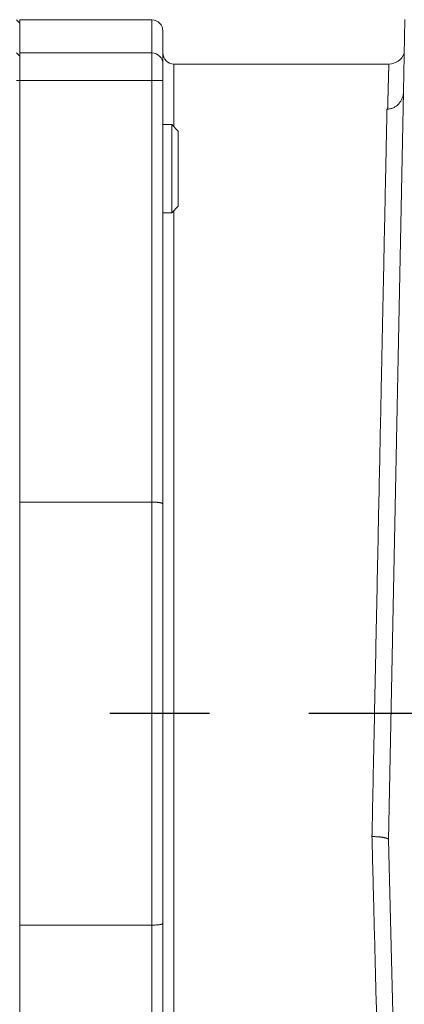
# Model space of a CAD drawing. Header units: metres. Extents: x 6538042 to 13082743, y 6022817 to 12049805.
# Tile 60 of 92: x 6539628.728 to 6539629.114, y 6024207.362 to 6024208.351. Entities that reach past the tile are written whole.
import ezdxf

# ---------------------------------------------------------------- set-up
doc = ezdxf.new("R2010")
doc.units = ezdxf.units.M
doc.header["$MEASUREMENT"] = 0
doc.linetypes.add('DOT_CENTER', pattern=[14, 12, -1, 0, -1])
doc.layers.get('0').update_dxf_attribs({"linetype": 'CONTINUOUS', "lineweight": 18})
doc.layers.add('1', color=7, linetype='CONTINUOUS')
doc.layers.add('d-komora zawory', color=7, linetype='CONTINUOUS', lineweight=13)

# ---------------------------------------------------------------- blocks, each defined once
blk = doc.blocks.new('D137B6R1_1', base_point=(93.64999948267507, 344.5435322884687))
at = {"color": 7, "linetype": 'Continuous'}
blk.add_circle((99.64999948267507, 350.5435322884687), 6, dxfattribs=at)
at = {"layer": '1', "color": 2, "linetype": 'DOT_CENTER'}
for p, q in [((99.64999948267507, 357.7435322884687), (99.64999948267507, 343.3435322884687)), ((106.8499994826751, 350.5435322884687), (92.44999948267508, 350.5435322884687))]:
    blk.add_line(p, q, dxfattribs=at)
blk = doc.blocks.new('Cover_Signaling_Device__43', base_point=(92.64999948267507, 237.5435322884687))
blk.add_blockref('D137B6R1_1', (93.64999948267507, 344.5435322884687))
blk = doc.blocks.new('Select_Cover_Pos_Recording__44', base_point=(92.64999948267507, 237.5435322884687))
blk.add_blockref('Cover_Signaling_Device__43', (92.64999948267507, 237.5435322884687))
blk = doc.blocks.new('Hand_Crank_Size_1__65', base_point=(227.649999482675, 256.0290661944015))
at = {"layer": '1', "color": 2, "linetype": 'DOT_CENTER'}
blk.add_line((291.5499994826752, 308.9935322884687), (-94.44356214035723, 308.9935322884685), dxfattribs=at)
blk = doc.blocks.new('Schraube_M_8x22_DIN_912_3__71', base_point=(70.6499994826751, 354.491006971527))
at = {"color": 7, "linetype": 'Continuous'}
for p, q in [((70.6499994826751, 362.491006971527), (71.44999948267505, 362.491006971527)), ((71.44999948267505, 362.491006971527), (71.44999948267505, 354.491006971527)), ((72.04999948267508, 361.8910069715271), (71.44999948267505, 362.491006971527)), ((72.04999948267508, 361.8910069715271), (72.04999948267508, 355.091006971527)), ((72.04999948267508, 355.091006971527), (71.44999948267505, 354.491006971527)), ((70.6499994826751, 354.491006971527), (71.44999948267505, 354.491006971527))]:
    blk.add_line(p, q, dxfattribs=at)
blk = doc.blocks.new('Schraube_M_8x22_DIN_912_2', base_point=(70.6499994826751, 354.491006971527))
at = {"color": 7, "linetype": 'Continuous'}
for p, q in [((70.6499994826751, 362.491006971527), (71.44999948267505, 362.491006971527)), ((71.44999948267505, 362.491006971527), (71.44999948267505, 354.491006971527)), ((72.04999948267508, 361.8910069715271), (71.44999948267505, 362.491006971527)), ((72.04999948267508, 361.8910069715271), (72.04999948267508, 355.091006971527)), ((72.04999948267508, 355.091006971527), (71.44999948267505, 354.491006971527)), ((70.6499994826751, 354.491006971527), (71.44999948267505, 354.491006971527))]:
    blk.add_line(p, q, dxfattribs=at)
blk = doc.blocks.new('Motor_BG1__72', base_point=(-85.65000051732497, 245.9935322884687))
at = {"color": 7, "linetype": 'Continuous'}
for p, q in [((57.64999948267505, 371.6935322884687), (57.34999948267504, 371.9935322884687)), ((57.64999948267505, 371.6935322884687), (57.64999948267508, 368.9935322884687)), ((57.64999948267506, 368.6935322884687), (57.34999948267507, 368.9935322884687)), ((57.64999948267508, 368.9935322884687), (57.64999948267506, 368.6935322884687)), ((57.64999948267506, 368.6935322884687), (57.64999948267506, 366.4935322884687)), ((57.64999948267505, 363.9935322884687), (57.64999948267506, 366.4935322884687)), ((57.64999948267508, 328.2029050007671), (57.64999948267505, 363.9935322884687)), ((57.64999948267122, 328.1559955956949), (57.64999948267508, 328.2029050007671)), ((57.64999948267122, 328.1559955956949), (57.64999948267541, 289.8310689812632)), ((57.64999948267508, 289.7841595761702), (57.64999948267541, 289.8310689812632)), ((57.64999948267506, 253.9935322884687), (57.64999948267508, 289.7841595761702))]:
    blk.add_line(p, q, dxfattribs=at)
at = {"color": 2, "linetype": 'Continuous'}
blk.add_line((57.64999948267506, 366.4935322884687), (57.34999948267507, 366.4935322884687), dxfattribs=at)
blk = doc.blocks.new('Gear_Housing__76', base_point=(57.64999948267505, 235.543532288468))
at = {"color": 7, "linetype": 'Continuous'}
for p, q in [((92.5179909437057, 365.4871081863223), (92.64999948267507, 372.0435322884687)), ((57.64999948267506, 371.9935322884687), (57.64999948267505, 371.6935322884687)), ((57.64999948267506, 371.9935322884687), (69.64999948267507, 371.9935322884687)), ((57.64999948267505, 371.6935322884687), (57.64999948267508, 368.9935322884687)), ((70.64999948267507, 370.9935322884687), (70.64999948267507, 368.9935322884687)), ((57.64999948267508, 368.9935322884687), (57.64999948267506, 368.6935322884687)), ((57.64999948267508, 368.9935322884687), (69.64999948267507, 368.9935322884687)), ((57.64999948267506, 368.6935322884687), (57.64999948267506, 366.4935322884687)), ((70.64999948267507, 368.9935322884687), (70.64999948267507, 367.9935322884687)), ((70.64999948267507, 367.9935322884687), (70.64999948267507, 366.4935322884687)), ((91.18327540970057, 367.9935322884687), (71.64999948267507, 367.9935322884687)), ((57.64999948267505, 363.9935322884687), (57.64999948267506, 366.4935322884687)), ((70.64999948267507, 328.0460911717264), (70.64999948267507, 366.4935322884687)), ((91.14999948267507, 297.5435322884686), (92.5179909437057, 365.4871081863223)), ((57.64999948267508, 328.2029050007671), (57.64999948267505, 363.9935322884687)), ((57.64999948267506, 328.1559955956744), (57.64999948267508, 328.2029050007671)), ((57.64999948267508, 328.2029050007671), (69.64999948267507, 328.2029050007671)), ((57.64999948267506, 328.1559955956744), (57.64999948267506, 289.8310689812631)), ((70.64999948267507, 328.0460911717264), (70.64999948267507, 289.940973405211)), ((92.1618518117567, 257.0694391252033), (91.14999948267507, 297.5435322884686)), ((57.64999948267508, 289.7841595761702), (57.64999948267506, 289.8310689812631)), ((57.64999948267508, 289.7841595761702), (69.6499994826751, 289.7841595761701)), ((57.64999948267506, 253.9935322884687), (57.64999948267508, 289.7841595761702)), ((70.64999948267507, 254.5577374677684), (70.64999948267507, 289.940973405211))]:
    blk.add_line(p, q, dxfattribs=at)
at = {"color": 2, "linetype": 'Continuous'}
for p, q in [((69.64999948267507, 371.9935322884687), (69.64999948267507, 368.9935322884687)), ((69.64999948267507, 368.9935322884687), (69.64999948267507, 366.4935322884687)), ((71.64999948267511, 362.291006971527), (71.64999948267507, 367.9935322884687)), ((57.64999948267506, 366.4935322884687), (69.64999948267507, 366.4935322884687)), ((69.64999948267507, 366.4935322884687), (70.64999948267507, 366.4935322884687)), ((69.64999948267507, 328.2029050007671), (69.64999948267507, 366.4935322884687)), ((71.64999948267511, 263.2960576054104), (71.64999948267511, 354.6910069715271)), ((69.64999948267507, 328.2029050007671), (69.6499994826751, 289.7841595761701)), ((69.64999948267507, 251.4935322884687), (69.6499994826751, 289.7841595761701))]:
    blk.add_line(p, q, dxfattribs=at)
at = {"color": 7, "linetype": 'Continuous'}
for centre, radius, start, end in [((69.64999948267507, 370.9935322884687), 1, 0, 90), ((69.6499994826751, 367.9935322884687), 0.9999999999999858, 0, 90.00000000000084), ((71.64999948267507, 368.9935322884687), 1, 180, 270), ((91.18327540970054, 369.4935322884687), 1.5, 270.0000000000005, 339.4765861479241)]:
    blk.add_arc(centre, radius, start, end, dxfattribs=at)
at = {"color": 2, "linetype": 'Continuous'}
for points in [[(91.0731870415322, 363.8936611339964), (91.07351036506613, 363.9057022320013), (91.07383323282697, 363.9177263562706), (91.07415564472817, 363.9297335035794), (91.07447760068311, 363.9417236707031), (91.07479910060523, 363.953696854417), (91.07512014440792, 363.9656530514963), (91.07544073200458, 363.9775922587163), (91.07576806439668, 363.9897826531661), (91.07609491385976, 364.0019550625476), (91.07642128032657, 364.0141094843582), (91.07674716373, 364.0262459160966), (91.07707256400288, 364.0383643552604), (91.07739748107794, 364.0504647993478), (91.07772191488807, 364.0625472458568), (91.07804586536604, 364.0746116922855), (91.07836933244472, 364.086658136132), (91.07869231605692, 364.0986865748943), (91.07901481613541, 364.1106970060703), (91.07933683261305, 364.1226894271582), (91.07965836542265, 364.1346638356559), (91.07997941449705, 364.1466202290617), (91.080299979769, 364.1585586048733), (91.0806200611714, 364.170478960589), (91.080939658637, 364.1823812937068), (91.08125877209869, 364.1942656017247), (91.08157740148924, 364.2061318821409), (91.08189554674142, 364.2179801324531), (91.0822132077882, 364.2298103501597), (91.08253038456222, 364.2416225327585), (91.08284707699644, 364.2534166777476), (91.08316328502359, 364.2651927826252), (91.0834790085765, 364.2769508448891), (91.08379424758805, 364.2886908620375), (91.08410900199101, 364.3004128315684), (91.08442327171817, 364.3121167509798), (91.08473705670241, 364.32380261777), (91.08505035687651, 364.3354704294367), (91.08536317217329, 364.3471201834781), (91.0856755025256, 364.3587518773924), (91.08598734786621, 364.3703655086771), (91.08629870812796, 364.3819610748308), (91.0866095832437, 364.3935385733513), (91.0869199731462, 364.4050980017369), (91.08722987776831, 364.4166393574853), (91.0875392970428, 364.4281626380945), (91.08784823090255, 364.4396678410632), (91.08815667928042, 364.4511549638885), (91.08846464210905, 364.4626240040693), (91.08877211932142, 364.4740749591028), (91.08907911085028, 364.4855078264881), (91.08938561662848, 364.4969226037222), (91.08969163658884, 364.5083192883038), (91.08999717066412, 364.5196978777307), (91.09030221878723, 364.5310583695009), (91.09060678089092, 364.5424007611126), (91.09091085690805, 364.5537250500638), (91.09121444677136, 364.5650312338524), (91.09151755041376, 364.5763193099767), (91.09182016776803, 364.5875892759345), (91.092122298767, 364.598841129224), (91.09242394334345, 364.6100748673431), (91.09272510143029, 364.6212904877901), (91.0930257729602, 364.6324879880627), (91.09332595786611, 364.6436673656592), (91.0936256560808, 364.6548286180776), (91.09392486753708, 364.6659717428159), (91.0942235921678, 364.677096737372), (91.09452182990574, 364.6882035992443), (91.09481958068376, 364.6992923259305), (91.09511684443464, 364.7103629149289), (91.0954136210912, 364.7214153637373), (91.09570991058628, 364.7324496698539), (91.09600571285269, 364.7434658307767), (91.09630102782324, 364.7544638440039), (91.09659585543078, 364.7654437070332), (91.09689019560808, 364.776405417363), (91.09718404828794, 364.787348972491), (91.09747741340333, 364.7982743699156), (91.09777029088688, 364.8091816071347), (91.09806268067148, 364.8200706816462), (91.09835458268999, 364.8309415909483), (91.0986459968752, 364.841794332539), (91.09893692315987, 364.8526289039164), (91.09922736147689, 364.8634453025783), (91.09951731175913, 364.8742435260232), (91.09980677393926, 364.8850235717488), (91.1000957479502, 364.8957854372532), (91.10038423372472, 364.9065291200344), (91.10067223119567, 364.9172546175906), (91.10095974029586, 364.9279619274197), (91.10124676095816, 364.9386510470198), (91.10153329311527, 364.949321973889), (91.10181933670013, 364.9599747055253), (91.10210489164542, 364.9706092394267), (91.10238995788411, 364.9812255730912), (91.10267453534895, 364.991823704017), (91.10295862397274, 365.002403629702), (91.10324222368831, 365.0129653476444), (91.10352533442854, 365.0235088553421), (91.10380795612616, 365.0340341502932), (91.10409008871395, 365.0445412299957), (91.1043717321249, 365.0550300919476), (91.10465288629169, 365.0655007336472), (91.10493355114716, 365.0759531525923), (91.10521372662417, 365.0863873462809), (91.1054934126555, 365.0968033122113), (91.105772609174, 365.1072010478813), (91.10605131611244, 365.1175805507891), (91.10632953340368, 365.1279418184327), (91.10660726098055, 365.1382848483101), (91.10688449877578, 365.1486096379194), (91.10716124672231, 365.1589161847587), (91.10743750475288, 365.1692044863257), (91.10771327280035, 365.1794745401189), (91.1079885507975, 365.1897263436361), (91.10826333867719, 365.1999598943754), (91.10853763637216, 365.2101751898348), (91.10881144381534, 365.2203722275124), (91.10908476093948, 365.2305510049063), (91.10935758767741, 365.2407115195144), (91.10962992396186, 365.2508537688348), (91.10990176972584, 365.2609777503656), (91.11017312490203, 365.2710834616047), (91.11044398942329, 365.2811709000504), (91.11071436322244, 365.2912400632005), (91.11098424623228, 365.301290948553), (91.11125363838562, 365.3113235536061), (91.11152253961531, 365.321337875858), (91.1117909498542, 365.3313339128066), (91.11205886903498, 365.3413116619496), (91.11232629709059, 365.3512711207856), (91.1125932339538, 365.3612122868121), (91.11285967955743, 365.3711351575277), (91.11312563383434, 365.3810397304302), (91.11339109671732, 365.3909260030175), (91.11365606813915, 365.4007939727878), (91.11392054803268, 365.4106436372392), (91.11418453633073, 365.4204749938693), (91.11444803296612, 365.4302880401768), (91.11471103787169, 365.4400827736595), (91.11497355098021, 365.4498591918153), (91.1152355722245, 365.4596172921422), (91.11549710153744, 365.4693570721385), (91.11575813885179, 365.4790785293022), (91.1160186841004, 365.4887816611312), (91.11627873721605, 365.4984664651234), (91.11653829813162, 365.5081329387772), (91.11679736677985, 365.5177810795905), (91.11705594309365, 365.5274108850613), (91.1173140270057, 365.5370223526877), (91.117571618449, 365.5466154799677), (91.11782871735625, 365.5561902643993), (91.11808532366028, 365.5657467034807), (91.11834143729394, 365.5752847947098), (91.11859705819, 365.5848045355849), (91.11885218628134, 365.5943059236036), (91.11910682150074, 365.6037889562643), (91.11936096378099, 365.6132536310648), (91.11961461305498, 365.6226999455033), (91.11986776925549, 365.6321278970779), (91.12012043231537, 365.6415374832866), (91.12037260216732, 365.6509287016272), (91.12062427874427, 365.660301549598), (91.12087546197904, 365.6696560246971), (91.12112615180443, 365.6789921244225), (91.12137634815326, 365.688309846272), (91.12162605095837, 365.697609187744), (91.12187526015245, 365.7068901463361), (91.12212397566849, 365.7161527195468), (91.12237219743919, 365.7253969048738), (91.12261992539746, 365.7346226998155), (91.12286715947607, 365.7438301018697), (91.12311389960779, 365.7530191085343), (91.12336014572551, 365.7621897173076), (91.12360589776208, 365.7713419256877), (91.12385115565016, 365.7804757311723), (91.12409591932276, 365.7895911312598), (91.12434018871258, 365.7986881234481), (91.12458396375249, 365.8077667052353), (91.12482724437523, 365.8168268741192), (91.12507003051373, 365.8258686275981), (91.12531232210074, 365.8348919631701), (91.12555411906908, 365.843896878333), (91.12579542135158, 365.852883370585), (91.12603622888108, 365.8618514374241), (91.1262765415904, 365.8708010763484), (91.12651635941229, 365.8797322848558), (91.12675568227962, 365.8886450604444), (91.1269945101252, 365.8975394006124), (91.12723284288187, 365.9064153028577), (91.1274706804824, 365.9152727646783), (91.1277080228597, 365.9241117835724), (91.12794486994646, 365.9329323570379), (91.12818122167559, 365.941734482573), (91.12841707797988, 365.9505181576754), (91.12865243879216, 365.9592833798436), (91.12888730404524, 365.9680301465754), (91.12912167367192, 365.9767584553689), (91.12935554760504, 365.985468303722), (91.12958892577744, 365.994159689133), (91.12982180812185, 366.0028326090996), (91.13005419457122, 366.0114870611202), (91.13028608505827, 366.0201230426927), (91.13051747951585, 366.0287405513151), (91.13074837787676, 366.0373395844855), (91.13097878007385, 366.0459201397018), (91.13120868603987, 366.0544822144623), (91.13143809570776, 366.0630258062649), (91.13166700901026, 366.0715509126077), (91.13189542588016, 366.0800575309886), (91.13212334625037, 366.0885456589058), (91.13235077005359, 366.0970152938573), (91.13257769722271, 366.105466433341), (91.1328041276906, 366.1138990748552), (91.13303006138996, 366.1223132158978), (91.1332554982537, 366.1307088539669), (91.13348043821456, 366.1390859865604), (91.13370488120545, 366.1474446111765), (91.13392882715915, 366.1557847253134), (91.13415227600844, 366.1641063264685), (91.13437522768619, 366.1724094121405), (91.1345976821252, 366.1806939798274), (91.13481963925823, 366.1889600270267), (91.13504109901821, 366.1972075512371), (91.13525904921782, 366.2053243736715), (91.13547651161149, 366.213423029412), (91.13569348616, 366.2215035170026), (91.13590997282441, 366.2295658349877), (91.13612597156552, 366.2376099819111), (91.13634148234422, 366.2456359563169), (91.13655650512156, 366.2536437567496), (91.13677103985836, 366.261633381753), (91.13698508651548, 366.2696048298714), (91.13719864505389, 366.2775580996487), (91.13741171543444, 366.2854931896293), (91.13762429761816, 366.2934100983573), (91.1378363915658, 366.3013088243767), (91.13804799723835, 366.3091893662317), (91.13825911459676, 366.3170517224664), (91.13846974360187, 366.324895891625), (91.13867988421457, 366.3327218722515), (91.13888953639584, 366.3405296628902), (91.1390987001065, 366.3483192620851), (91.13930737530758, 366.3560906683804), (91.13951556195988, 366.3638438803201), (91.13972326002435, 366.3715788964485), (91.13993046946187, 366.3792957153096), (91.14013719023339, 366.3869943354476), (91.14034342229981, 366.3946747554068), (91.14054916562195, 366.4023369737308), (91.14075442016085, 366.4099809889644), (91.14095918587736, 366.4176067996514), (91.14116346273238, 366.4252144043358), (91.1413672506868, 366.432803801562), (91.14157054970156, 366.4403749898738), (91.14177335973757, 366.4479279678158), (91.1419756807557, 366.4554627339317), (91.1421775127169, 366.4629792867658), (91.14237885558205, 366.4704776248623), (91.14257970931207, 366.4779577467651), (91.14278007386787, 366.4854196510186), (91.14297994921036, 366.4928633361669), (91.14317933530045, 366.5002888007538), (91.143378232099, 366.5076960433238), (91.14357663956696, 366.515085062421), (91.14377455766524, 366.5224558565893), (91.14397198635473, 366.529808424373), (91.14416892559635, 366.5371427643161), (91.14436537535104, 366.5444588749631), (91.14456133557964, 366.5517567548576), (91.1447568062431, 366.5590364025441), (91.1449517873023, 366.5662978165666), (91.14514627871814, 366.5735409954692), (91.14534028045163, 366.580765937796), (91.14553379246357, 366.5879726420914), (91.14572681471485, 366.5951611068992), (91.14591934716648, 366.6023313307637), (91.14611138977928, 366.609483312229), (91.14630294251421, 366.6166170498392), (91.14649400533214, 366.6237325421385), (91.14668457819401, 366.630829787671), (91.14687466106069, 366.6379087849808), (91.14706425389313, 366.644969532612), (91.1472533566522, 366.6520120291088), (91.14744196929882, 366.6590362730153), (91.14763009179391, 366.6660422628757), (91.14781772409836, 366.673029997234), (91.14800486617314, 366.6799994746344), (91.14819151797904, 366.6869506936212), (91.14837767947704, 366.6938836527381), (91.14856335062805, 366.7007983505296), (91.14874853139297, 366.7076947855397), (91.14893322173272, 366.7145729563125), (91.14911742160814, 366.7214328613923), (91.14930113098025, 366.728274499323), (91.14948434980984, 366.7350978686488), (91.14966707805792, 366.7419029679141), (91.14984931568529, 366.7486897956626), (91.15003106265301, 366.7554583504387), (91.15021231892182, 366.7622086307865), (91.15039308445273, 366.7689406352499), (91.15057335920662, 366.7756543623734), (91.1507531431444, 366.7823498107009), (91.15093243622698, 366.7890269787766), (91.15111123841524, 366.7956858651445), (91.15128954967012, 366.802326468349), (91.15146736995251, 366.808948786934), (91.15164469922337, 366.8155528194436), (91.15182153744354, 366.8221385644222), (91.15199788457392, 366.8287060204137), (91.15217374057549, 366.8352551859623), (91.15234910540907, 366.841786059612), (91.15252397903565, 366.8482986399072), (91.15269836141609, 366.8547929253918), (91.15287225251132, 366.8612689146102), (91.15304565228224, 366.8677266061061), (91.15321856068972, 366.8741659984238), (91.15339097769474, 366.8805870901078), (91.15356290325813, 366.8869898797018), (91.15373433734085, 366.89337436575), (91.1539052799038, 366.8997405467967), (91.15407573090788, 366.9060884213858), (91.15424569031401, 366.9124179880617), (91.15441515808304, 366.9187292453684), (91.15458413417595, 366.9250221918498), (91.15475261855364, 366.9312968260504), (91.15492061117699, 366.9375531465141), (91.15508811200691, 366.9437911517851), (91.15525512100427, 366.9500108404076), (91.15542163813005, 366.9562122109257), (91.15558766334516, 366.9623952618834), (91.15575319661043, 366.9685599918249), (91.15591823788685, 366.9747063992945), (91.15608278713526, 366.980834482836), (91.15624684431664, 366.9869442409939), (91.15641040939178, 366.9930356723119), (91.15657348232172, 366.9991087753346), (91.1567360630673, 367.0051635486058), (91.15689815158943, 367.0111999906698), (91.15705974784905, 367.0172181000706), (91.157220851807, 367.0232178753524), (91.15738146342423, 367.0291993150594), (91.15754158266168, 367.0351624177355), (91.15770120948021, 367.0411071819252), (91.15786034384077, 367.0470336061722), (91.15801898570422, 367.0529416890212), (91.1581771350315, 367.0588314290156), (91.15833479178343, 367.0647028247), (91.15849195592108, 367.0705558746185), (91.1586486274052, 367.0763905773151), (91.1588048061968, 367.082206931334), (91.15896049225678, 367.0880049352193), (91.159115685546, 367.0937845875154), (91.15927038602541, 367.0995458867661), (91.15942459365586, 367.1052888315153), (91.15957830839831, 367.1110134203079), (91.15973153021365, 367.1167196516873), (91.1598842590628, 367.122407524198), (91.16003649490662, 367.1280770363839), (91.16018823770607, 367.1337281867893), (91.16033948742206, 367.1393609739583), (91.1604902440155, 367.1449753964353), (91.16064050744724, 367.1505714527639), (91.16079027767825, 367.1561491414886), (91.16093955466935, 367.1617084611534), (91.16108833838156, 367.1672494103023), (91.16123662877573, 367.1727719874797), (91.1613844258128, 367.1782761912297), (91.16153172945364, 367.1837620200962), (91.16167853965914, 367.1892294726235), (91.16182485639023, 367.1946785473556), (91.16197067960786, 367.200109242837), (91.16211600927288, 367.2055215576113), (91.16226084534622, 367.210915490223), (91.16240518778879, 367.2162910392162), (91.16254903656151, 367.2216482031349), (91.16269239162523, 367.2269869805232), (91.16283525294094, 367.2323073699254), (91.16297762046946, 367.2376093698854), (91.1631194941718, 367.2428929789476), (91.16326087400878, 367.2481581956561), (91.16340175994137, 367.2534050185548), (91.16354215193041, 367.2586334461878), (91.16368204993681, 367.2638434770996), (91.16382145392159, 367.2690351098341), (91.16396036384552, 367.2742083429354), (91.16409877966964, 367.2793631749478), (91.1642367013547, 367.2844996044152), (91.16437412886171, 367.2896176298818), (91.16451106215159, 367.294717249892), (91.1646475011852, 367.2997984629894), (91.16478344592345, 367.3048612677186), (91.16491889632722, 367.3099056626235), (91.16505385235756, 367.3149316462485), (91.16518831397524, 367.3199392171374), (91.16532228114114, 367.3249283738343), (91.16545575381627, 367.3298991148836), (91.16558873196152, 367.3348514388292), (91.1657212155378, 367.3397853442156), (91.16585320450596, 367.3447008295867), (91.16598469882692, 367.3495978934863), (91.1661156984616, 367.3544765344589), (91.16624620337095, 367.3593367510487), (91.16637621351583, 367.3641785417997), (91.16650572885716, 367.3690019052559), (91.16663474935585, 367.3738068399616), (91.1667632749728, 367.3785933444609), (91.16689130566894, 367.3833614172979), (91.16701884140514, 367.3881110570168), (91.16714588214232, 367.3928422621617), (91.16727242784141, 367.3975550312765), (91.16739847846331, 367.4022493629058), (91.16752403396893, 367.4069252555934), (91.16764909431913, 367.4115827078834), (91.16777365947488, 367.41622171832), (91.16789772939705, 367.4208422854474), (91.16802130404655, 367.4254444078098), (91.1681443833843, 367.4300280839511), (91.16826696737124, 367.4345933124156), (91.16838905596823, 367.4391400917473), (91.1685106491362, 367.4436684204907), (91.168631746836, 367.4481782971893), (91.16875234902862, 367.4526697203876), (91.16887245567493, 367.4571426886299), (91.16899206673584, 367.4615972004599), (91.16911118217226, 367.466033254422), (91.16922980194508, 367.4704508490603), (91.16934792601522, 367.4748499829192), (91.16946555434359, 367.4792306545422), (91.1695826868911, 367.4835928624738), (91.16969932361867, 367.4879366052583), (91.16981546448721, 367.4922618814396), (91.16993110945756, 367.4965686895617), (91.17004625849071, 367.5008570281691), (91.17016091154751, 367.5051268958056), (91.17027506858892, 367.5093782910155), (91.1703887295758, 367.5136112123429), (91.17050189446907, 367.5178256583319), (91.17061456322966, 367.5220216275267), (91.17072673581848, 367.5261991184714), (91.1708384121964, 367.5303581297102), (91.17094959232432, 367.5344986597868), (91.17106027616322, 367.5386207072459), (91.17117046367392, 367.5427242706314), (91.17127951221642, 367.5467854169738), (91.17138806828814, 367.5508282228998), (91.17149613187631, 367.5548526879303), (91.171603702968, 367.5588588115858), (91.17171078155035, 367.5628465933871), (91.17181736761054, 367.5668160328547), (91.17192346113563, 367.5707671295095), (91.17202906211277, 367.5746998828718), (91.17213417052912, 367.5786142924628), (91.17223878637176, 367.5825103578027), (91.17234290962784, 367.5863880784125), (91.17244654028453, 367.5902474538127), (91.17254967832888, 367.5940884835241), (91.17265232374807, 367.5979111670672), (91.17275447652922, 367.6017155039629), (91.17285613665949, 367.6055014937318), (91.17295730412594, 367.6092691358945), (91.17305797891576, 367.6130184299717), (91.17315816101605, 367.6167493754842), (91.17325785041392, 367.6204619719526), (91.1733570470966, 367.6241562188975), (91.17345575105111, 367.6278321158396), (91.17355396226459, 367.6314896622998), (91.17365168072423, 367.6351288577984), (91.1737489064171, 367.6387497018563), (91.17384563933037, 367.6423521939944), (91.17394187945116, 367.6459363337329), (91.17403762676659, 367.6495021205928), (91.17413288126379, 367.6530495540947), (91.17422764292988, 367.6565786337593), (91.17432191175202, 367.6600893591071), (91.17441568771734, 367.6635817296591), (91.17450897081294, 367.6670557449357), (91.17460176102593, 367.6705114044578), (91.17469405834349, 367.673948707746), (91.17478586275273, 367.6773676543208), (91.17487717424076, 367.680768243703), (91.17496799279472, 367.6841504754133), (91.17505831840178, 367.6875143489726), (91.17514815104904, 367.6908598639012), (91.17523749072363, 367.6941870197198), (91.17532633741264, 367.6974958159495), (91.17541469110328, 367.7007862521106), (91.17550255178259, 367.7040583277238), (91.17558991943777, 367.7073120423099), (91.1756767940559, 367.7105473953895), (91.17576317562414, 367.7137643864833), (91.17584906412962, 367.716963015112), (91.17593445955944, 367.7201432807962), (91.17601936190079, 367.7233051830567), (91.17610377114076, 367.7264487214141), (91.17618768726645, 367.7295738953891), (91.176271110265, 367.7326807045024), (91.1763540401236, 367.7357691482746), (91.17643647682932, 367.7388392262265), (91.17651842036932, 367.7418909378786), (91.17659987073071, 367.7449242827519), (91.17668082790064, 367.7479392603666), (91.17676129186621, 367.7509358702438), (91.17684126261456, 367.753914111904), (91.17692074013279, 367.7568739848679), (91.17699972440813, 367.7598154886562), (91.17707821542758, 367.7627386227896), (91.1771562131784, 367.7656433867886), (91.17723371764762, 367.7685297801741), (91.1773107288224, 367.7713978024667), (91.17738724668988, 367.774247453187), (91.17746327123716, 367.7770787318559), (91.17753880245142, 367.7798916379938), (91.17761384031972, 367.7826861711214), (91.17768838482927, 367.7854623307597), (91.17776243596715, 367.7882201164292), (91.17783599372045, 367.7909595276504), (91.1779090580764, 367.7936805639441), (91.17798162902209, 367.7963832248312), (91.17805370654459, 367.7990675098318), (91.17812529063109, 367.8017334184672), (91.17819638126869, 367.8043809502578), (91.17826697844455, 367.8070101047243), (91.1783370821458, 367.8096208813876), (91.1784066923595, 367.8122132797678), (91.17847580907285, 367.8147872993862), (91.178544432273, 367.8173429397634), (91.178612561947, 367.8198802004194), (91.17868019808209, 367.8223990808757), (91.17874734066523, 367.8248995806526), (91.1788139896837, 367.8273816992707), (91.1788801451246, 367.829845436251), (91.17894580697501, 367.832290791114), (91.17901097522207, 367.8347177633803), (91.17907564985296, 367.8371263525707), (91.17913983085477, 367.8395165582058), (91.17920351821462, 367.8418883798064), (91.1792667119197, 367.8442418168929), (91.179329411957, 367.8465768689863), (91.17939161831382, 367.848893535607), (91.17945333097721, 367.851191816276), (91.17951454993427, 367.8534717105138), (91.17957527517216, 367.8557332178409), (91.17963550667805, 367.8579763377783), (91.17969524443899, 367.8602010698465), (91.17975448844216, 367.8624074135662), (91.17981323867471, 367.8645953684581), (91.1798714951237, 367.8667649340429), (91.17992925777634, 367.8689161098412), (91.17998652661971, 367.8710488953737), (91.18004330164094, 367.8731632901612), (91.18009958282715, 367.8752592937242), (91.18015537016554, 367.8773369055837), (91.18021066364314, 367.8793961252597), (91.18026546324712, 367.8814369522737), (91.1803197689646, 367.8834593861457), (91.18037358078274, 367.8854634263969), (91.18042689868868, 367.8874490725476), (91.1804797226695, 367.8894163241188), (91.18053205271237, 367.8913651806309), (91.18058388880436, 367.8932956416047), (91.1806352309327, 367.8952077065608), (91.18068607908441, 367.89710137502), (91.18073643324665, 367.898976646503), (91.18078629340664, 367.9008335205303), (91.1808356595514, 367.9026719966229), (91.18088453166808, 367.9044920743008), (91.18093290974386, 367.9062937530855), (91.18098079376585, 367.9080770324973), (91.18102818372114, 367.9098419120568), (91.1810750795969, 367.9115883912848), (91.18112148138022, 367.9133164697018), (91.18116738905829, 367.9150261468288), (91.18121280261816, 367.9167174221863), (91.18125772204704, 367.918390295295), (91.18130214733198, 367.9200447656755), (91.1813460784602, 367.9216808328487), (91.18138951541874, 367.9232984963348), (91.18143245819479, 367.924897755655), (91.18147490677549, 367.9264786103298), (91.18151686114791, 367.9280410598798), (91.1815583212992, 367.9295851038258), (91.18159928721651, 367.9311107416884), (91.18163975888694, 367.9326179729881), (91.18167973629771, 367.9341067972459), (91.1817192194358, 367.9355772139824), (91.18175820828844, 367.9370292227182), (91.18179670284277, 367.938462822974), (91.18183470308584, 367.9398780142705), (91.18187220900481, 367.9412747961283), (91.18190922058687, 367.9426531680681), (91.18194573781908, 367.9440131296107), (91.18198176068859, 367.9453546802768), (91.18201728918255, 367.9466778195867), (91.18205232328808, 367.9479825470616), (91.18208686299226, 367.9492688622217), (91.18212090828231, 367.9505367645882), (91.18215445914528, 367.9517862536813), (91.18218751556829, 367.9530173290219), (91.18222007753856, 367.9542299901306), (91.18225214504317, 367.955424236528), (91.18228371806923, 367.9566000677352), (91.18231479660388, 367.9577574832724), (91.18234538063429, 367.9588964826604), (91.18237547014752, 367.9600170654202), (91.18240506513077, 367.9611192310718), (91.1824341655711, 367.9622029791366), (91.18246277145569, 367.9632683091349), (91.18249088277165, 367.9643152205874), (91.18251849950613, 367.9653437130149), (91.1825456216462, 367.9663537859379), (91.18257224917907, 367.9673454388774), (91.18259838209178, 367.9683186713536), (91.18262402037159, 367.9692734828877), (91.18264916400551, 367.9702098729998), (91.18267381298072, 367.9711278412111), (91.18269796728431, 367.972027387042), (91.18272162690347, 367.9729085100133), (91.18274479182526, 367.9737712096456), (91.18276746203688, 367.9746154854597), (91.18278963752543, 367.975441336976), (91.18281131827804, 367.9762487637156), (91.18283250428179, 367.9770377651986), (91.18285319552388, 367.9778083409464), (91.18287339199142, 367.9785604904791), (91.18289309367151, 367.9792942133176), (91.18291230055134, 367.9800095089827), (91.18293101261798, 367.9807063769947), (91.1829492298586, 367.9813848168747), (91.1829669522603, 367.9820448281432), (91.18298417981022, 367.9826864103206), (91.18300091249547, 367.9833095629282), (91.18301715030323, 367.9839142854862), (91.1830328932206, 367.9845005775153), (91.18304814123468, 367.9850684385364), (91.18306289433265, 367.9856178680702), (91.1830771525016, 367.9861488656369), (91.18309091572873, 367.9866614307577), (91.18310418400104, 367.987155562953), (91.18311695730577, 367.9876312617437), (91.18312923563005, 367.9880885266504), (91.18314101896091, 367.9885273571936), (91.18315230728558, 367.9889477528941), (91.18316310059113, 367.9893497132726), (91.18317339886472, 367.9897332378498), (91.18318320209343, 367.9900983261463), (91.1831925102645, 367.990444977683), (91.183201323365, 367.9907731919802), (91.183209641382, 367.9910829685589), (91.18321746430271, 367.9913743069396), (91.18322479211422, 367.9916472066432), (91.18323162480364, 367.9919016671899), (91.1832379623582, 367.9921376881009), (91.18324380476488, 367.9923552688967), (91.18324915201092, 367.9925544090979), (91.18325400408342, 367.9927351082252), (91.18325794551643, 367.9928865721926), (91.18326126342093, 367.9930220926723), (91.18326404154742, 367.9931416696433), (91.18326636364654, 367.9932453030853), (91.18326831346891, 367.9933329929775), (91.18326997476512, 367.9934047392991), (91.1832714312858, 367.9934605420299), (91.18327276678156, 367.9935004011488), (91.18327406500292, 367.9935243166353), (91.18327540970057, 367.9935322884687)], [(89.64962249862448, 297.8238398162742), (89.65137839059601, 297.9088722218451), (89.65314541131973, 297.994474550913), (89.65489015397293, 298.0790082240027), (89.6565792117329, 298.1608322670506), (89.72753108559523, 301.5974048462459), (89.79901657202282, 305.059823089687), (89.87433562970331, 308.7079213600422), (89.94967725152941, 312.3571125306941), (90.02475311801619, 315.9934317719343), (90.09927596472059, 319.6029653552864), (90.17296059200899, 323.1718995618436), (90.24552502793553, 326.6865770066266), (90.34008410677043, 331.2665707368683), (90.43143740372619, 335.691291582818), (90.51911797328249, 339.9381229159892), (90.58206797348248, 342.9871226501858), (90.642272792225, 345.9031588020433), (90.69956337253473, 348.6780430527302), (90.75377065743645, 351.303587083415), (90.80462338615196, 353.7666523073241), (90.85189131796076, 356.0560869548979), (90.89544372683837, 358.1655592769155), (90.93514988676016, 360.0887375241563), (90.97079792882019, 361.81535977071), (91.00227121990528, 363.3397768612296), (91.00806283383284, 363.6202951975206), (91.013680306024, 363.8923789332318)], [(90.66232034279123, 258.3202544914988), (90.66029786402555, 258.3990919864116), (90.65826946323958, 258.4782722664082), (90.60858083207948, 260.4165395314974), (90.55437351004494, 262.5310730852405), (90.49580252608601, 264.8158255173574), (90.43302290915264, 267.2647494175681), (90.3648466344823, 269.924187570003), (90.29290770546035, 272.7304003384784), (90.2174180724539, 275.6751199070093), (90.13858968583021, 278.7500784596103), (90.05681746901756, 281.9398707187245), (89.97239324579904, 285.2331131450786), (89.88563991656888, 288.617209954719), (89.79688937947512, 292.0792143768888), (89.72797039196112, 294.7676244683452), (89.6582500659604, 297.4872933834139), (89.6561566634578, 297.5689458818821), (89.65399281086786, 297.6533419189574), (89.65180069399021, 297.73885091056), (89.64962249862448, 297.8238398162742)], [(89.64962249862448, 297.8238398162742), (89.71648582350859, 297.823710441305), (89.7843900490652, 297.823000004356), (89.85314491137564, 297.8216802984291), (89.92254003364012, 297.8197264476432), (89.99234752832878, 297.8171157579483), (90.06232194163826, 297.8138301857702), (90.13220345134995, 297.8098546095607), (90.20171909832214, 297.805179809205), (90.27058638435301, 297.7998000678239), (90.3385158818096, 297.7937166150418), (90.40521491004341, 297.7869344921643), (90.47039145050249, 297.7794663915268), (90.53375747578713, 297.7713287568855), (90.59503392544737, 297.7625459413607), (90.65395321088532, 297.7531455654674), (90.71026486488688, 297.7431629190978), (90.76373677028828, 297.732635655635), (90.81416102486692, 297.721608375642), (90.86135354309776, 297.7101267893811), (90.90515969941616, 297.6982424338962), (90.9454521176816, 297.6860064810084), (90.98213576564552, 297.6734745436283), (91.01514393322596, 297.6607003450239), (91.04444262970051, 297.6477405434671), (91.06001464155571, 297.6400134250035), (91.07429109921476, 297.6322515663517), (91.08727868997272, 297.624465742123), (91.09898762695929, 297.6166668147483), (91.11862376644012, 297.6010704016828), (91.1333393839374, 297.5855429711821), (91.14072858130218, 297.5748837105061), (91.145917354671, 297.5643151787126), (91.14898049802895, 297.5538582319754), (91.14999948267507, 297.5435322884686)]]:
    blk.add_spline(points, degree=3, dxfattribs=at)
at = {"color": 7, "linetype": 'Continuous'}
for points in [[(92.5179909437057, 365.4871081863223), (92.48558142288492, 365.1850928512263), (92.40172171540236, 364.8946559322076), (92.33509146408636, 364.7443699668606), (92.26786014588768, 364.623426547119), (92.1746508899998, 364.4869966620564), (92.08616039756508, 364.380492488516), (91.98826176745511, 364.281728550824), (91.86221977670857, 364.1773003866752), (91.73538646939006, 364.0928867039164), (91.6014991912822, 364.0224521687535), (91.44774629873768, 363.9619917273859), (91.31483597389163, 363.9255205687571), (91.16501013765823, 363.9006865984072), (91.013680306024, 363.8923789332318)], [(69.64999948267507, 328.2029050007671), (69.74873169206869, 328.202141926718), (69.84650707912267, 328.1998597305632), (69.93408822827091, 328.1964692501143), (70.03515347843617, 328.1908527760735), (70.11672008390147, 328.1848435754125), (70.20858883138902, 328.1762501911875), (70.28736835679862, 328.1670388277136), (70.35999689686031, 328.1566537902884), (70.43058166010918, 328.1442586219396), (70.48322329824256, 328.1329579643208), (70.5292349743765, 328.120955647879), (70.5745712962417, 328.1059901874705), (70.60735241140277, 328.0915302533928), (70.63098078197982, 328.0766298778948), (70.64602299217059, 328.0601142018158), (70.64999948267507, 328.0460911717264)], [(69.6499994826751, 289.7841595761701), (69.84636800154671, 289.7872004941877), (70.03515347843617, 289.7962118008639), (70.12416550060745, 289.8028415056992), (70.20858883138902, 289.8108143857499), (70.29391670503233, 289.8208806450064), (70.35999689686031, 289.830410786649), (70.43058165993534, 289.8428059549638), (70.48322329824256, 289.8541066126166), (70.53309460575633, 289.8672371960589), (70.5745712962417, 289.8810743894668), (70.60495409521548, 289.8943042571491), (70.63098078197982, 289.9104346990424), (70.64602299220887, 289.9269503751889), (70.64999948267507, 289.940973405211)]]:
    blk.add_spline(points, degree=3, dxfattribs=at)
blk = doc.blocks.new('Actuator_Size_1__77', base_point=(-85.65000051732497, 207.5435322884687))
for name, p in [('Hand_Crank_Size_1__65', (227.649999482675, 256.0290661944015)), ('Gear_Housing__76', (57.64999948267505, 235.543532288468)), ('Motor_BG1__72', (-85.65000051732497, 245.9935322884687)), ('Schraube_M_8x22_DIN_912_3__71', (70.6499994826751, 354.491006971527)), ('Schraube_M_8x22_DIN_912_2', (70.6499994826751, 354.491006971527))]:
    blk.add_blockref(name, p)
blk = doc.blocks.new('1 zawór')
at = {"xscale": 0.01658879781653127, "yscale": 0.01658879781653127, "zscale": 0.01658879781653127}
for name, p in [('Actuator_Size_1__77', (5474688.377378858, 5917662.504472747)), ('Select_Cover_Pos_Recording__44', (5474691.33516151, 5917663.00213668))]:
    blk.add_blockref(name, p, dxfattribs=at)

msp = doc.modelspace()

# ---------------------------------------------------------------- block references
at = {"layer": 'd-komora zawory', "xscale": 0.666666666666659, "yscale": 0.666666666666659, "zscale": 0.666666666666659}
msp.add_blockref('1 zawór', (2889834.891557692, 2079098.195834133), dxfattribs=at)

doc.saveas('drawing.dxf')
